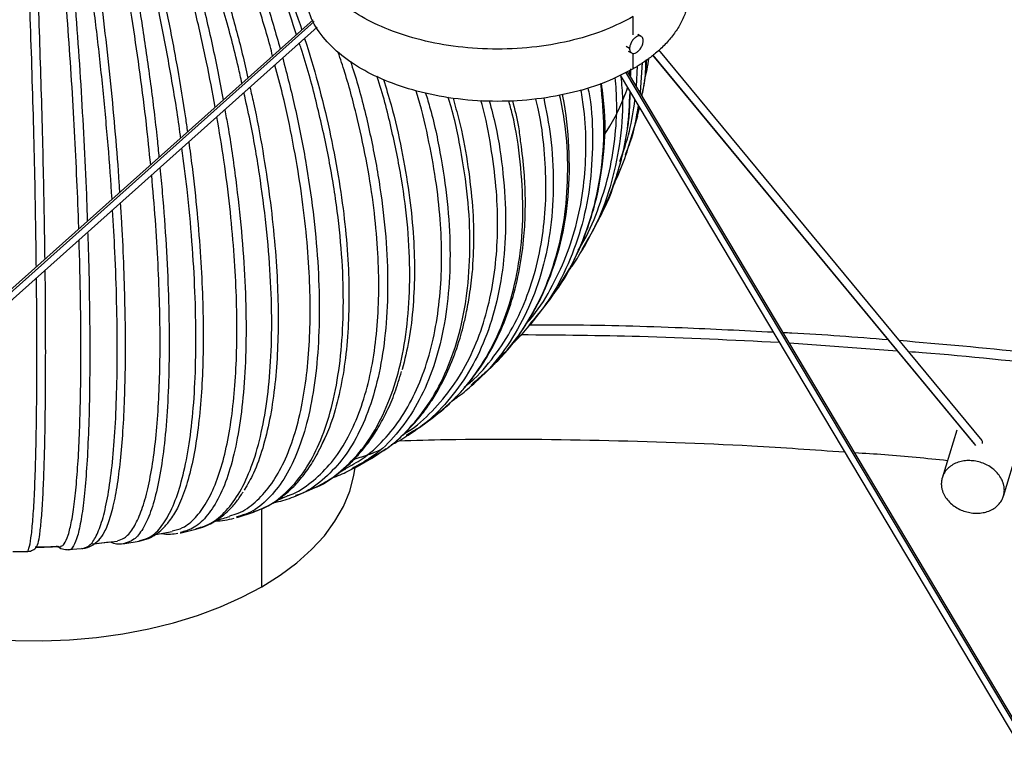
# Paper-space layout '_Isométrica' of a CAD drawing. Header units: millimetres. Extents: x -523 to 521, y -300 to 804.
# Tile 53 of 69: x -75 to 79, y 196 to 309. Entities that reach past the tile are written whole.
import ezdxf

# ---------------------------------------------------------------- set-up
doc = ezdxf.new("R2010")
doc.units = ezdxf.units.MM

psp = doc.layouts.new('_Isométrica')

# ---------------------------------------------------------------- linework, layer by layer
at = {"color": 7, "linetype": 'Continuous', "lineweight": 25}
for p, q in [((21.21, 306.61), (21.21, 309.47)), ((-28.8, 308.97), (-426.86, -46.19)), ((-426.77, -46.53), (-28.64, 308.69)), ((-425.58, -46.8), (-28.15, 307.8)), ((22.48, 306.39), (21.95, 306.69)), ((20.67, 304.48), (20.13, 304.79)), ((20.45, 304.1), (20.98, 303.79)), ((21.21, 301.31), (21.21, 303.73)), ((24.28, 303.44), (74.58, 242.64)), ((74.77, 242.45), (24.3, 303.45)), ((75.76, 243.21), (25.24, 304.28)), ((21.74, 298.57), (21.93, 301.8)), ((22.65, 302.31), (22.32, 297.61)), ((19.18, 300.33), (305.43, -180.04)), ((306.49, -179.82), (20.11, 300.78)), ((306.74, -179.69), (20.36, 300.9)), ((20.74, 300.26), (20.68, 301.05)), ((21.83, 293.91), (22.15, 295.34)), ((21.93, 293.9), (22.22, 295.24)), ((20.25, 288.28), (21.95, 293.96)), ((20.2, 288.39), (20, 287.88)), ((13.61, 273.54), (16.17, 278.37)), ((13.57, 273.72), (13.22, 273.1)), ((13.29, 273.03), (13.68, 273.66)), ((5.27, 261.46), (8.3, 265.35)), ((8.19, 265.2), (8.5, 265.7)), ((5.3, 261.7), (4.91, 261.21)), ((4.95, 261.13), (5.4, 261.61)), ((62.52, 257.21), (45.67, 258.42)), ((-14.87, 254.32), (-14.79, 254.56)), ((-3.68, 252.1), (-0.65, 254.97)), ((-0.82, 254.8), (-0.52, 255.14)), ((-3.77, 252.18), (-4.11, 251.88)), ((-4.07, 251.77), (-3.69, 252.09)), ((-12.19, 245.27), (-10.18, 246.73)), ((-13.05, 244.74), (-14.24, 244.01)), ((-13.01, 244.68), (-12.31, 245.19)), ((71.81, 244.86), (69.52, 237.37)), ((-19.65, 240.44), (-17.38, 241.97)), ((79.1, 234.52), (81.37, 241.94)), ((-22.3, 238.96), (-19.65, 240.45)), ((-24.55, 238.36), (-23.71, 238.78)), ((-22.77, 238.74), (-22.3, 238.95)), ((-22.35, 239.04), (-22.75, 238.79)), ((-39.54, 235.47), (-39.36, 235.73)), ((-31.47, 234.57), (-28.96, 235.66)), ((-36.8, 220.39), (-36.8, 232.63)), ((-40.79, 231.18), (-40.5, 231.24)), ((-40.54, 231.36), (-40.77, 231.29)), ((-40.5, 231.25), (-38.11, 232.04)), ((-38.1, 232.04), (-37.78, 232.19)), ((-49.42, 228.81), (-47.11, 229.37)), ((-53.42, 228.55), (-50.83, 229.02)), ((-49.58, 228.79), (-49.42, 228.81)), ((-72.17, 226.49), (-68.2, 226.65)), ((-67.14, 226.18), (-65.01, 226.35)), ((-63.3, 227.1), (-59.39, 227.52)), ((-58.25, 227.15), (-56, 227.5)), ((-56.01, 227.56), (-55.66, 227.68)), ((-75.75, 225.86), (-73.64, 225.88)), ((-73.64, 225.95), (-73.58, 225.88))]:
    psp.add_line(p, q, dxfattribs=at)
at = {"color": 7, "linetype": 'Continuous', "lineweight": 25, "flags": 128}
for points in [[(-36.8, 220.39), (-33.93, 222.2), (-31.33, 224.14), (-29.03, 226.19), (-27.04, 228.36), (-25.38, 230.61), (-24.05, 232.94), (-23.06, 235.32), (-22.44, 237.75), (-22.24, 239.09)], [(-117.28, 228.37), (-116.31, 227.26), (-114.17, 225.15), (-111.71, 223.15), (-108.98, 221.28), (-105.98, 219.55), (-102.73, 217.97), (-99.27, 216.55), (-95.61, 215.31), (-91.78, 214.25), (-87.81, 213.39), (-83.72, 212.72), (-79.56, 212.26), (-75.34, 212), (-71.09, 211.95), (-66.86, 212.1), (-62.66, 212.46), (-58.53, 213.03), (-54.5, 213.8), (-50.6, 214.76), (-46.85, 215.91), (-43.28, 217.24), (-39.93, 218.74), (-36.8, 220.39)], [(-72.24, 226.64), (-71.09, 226.64), (-68.56, 226.71)], [(-62.86, 227.14), (-62.66, 227.16), (-60.67, 227.41)]]:
    psp.add_lwpolyline(points, dxfattribs=at)
at = {"color": 7, "linetype": 'Continuous', "lineweight": 25}
for points, knots in [([(-67.56, 363.42), (-66.51, 362.11), (-64.5, 359.6), (-61.48, 355.56), (-58.51, 350.94), (-55.51, 345.67), (-52.53, 339.76), (-49.62, 333.29), (-46.84, 326.33), (-44.25, 318.99), (-41.91, 311.4), (-40.14, 304.99), (-39.28, 301.14), (-39, 299.87)], [0, 0, 0, 0, 0.094304, 0.180931, 0.270642, 0.363138, 0.458044, 0.554913, 0.653232, 0.752441, 0.851948, 0.951151, 1, 1, 1, 1]), ([(-35.13, 303.32), (-35.26, 303.85), (-36.05, 306.94), (-37.83, 312.57), (-40.44, 320.07), (-43.35, 327.32), (-46.46, 334.19), (-49.71, 340.56), (-53.05, 346.37), (-56.41, 351.53), (-59.74, 356.06), (-63.12, 359.99), (-65.38, 362.43), (-66.56, 363.7)], [0, 0, 0, 0, 0.021107, 0.123203, 0.225613, 0.327715, 0.428902, 0.528596, 0.62627, 0.721464, 0.813791, 0.902946, 1, 1, 1, 1]), ([(-65.35, 364.1), (-64.02, 362.88), (-61.47, 360.53), (-57.65, 356.75), (-53.89, 352.37), (-50.09, 347.35), (-46.31, 341.69), (-42.63, 335.45), (-39.12, 328.72), (-35.85, 321.59), (-32.94, 314.45), (-31.33, 309.66), (-30.56, 307.4)], [0, 0, 0, 0, 0.100194, 0.192233, 0.287548, 0.385821, 0.486655, 0.589574, 0.694035, 0.799441, 0.905164, 1, 1, 1, 1]), ([(-74.84, 362.38), (-74.71, 360.95), (-74.46, 358.18), (-74.08, 353.78), (-73.71, 348.78), (-73.33, 343.14), (-72.95, 336.87), (-72.59, 330.03), (-72.24, 322.73), (-71.91, 315.07), (-71.62, 307.19), (-71.36, 299.24), (-71.14, 291.35), (-70.96, 283.67), (-70.83, 277.04), (-70.78, 273.11), (-70.76, 271.53)], [0, 0, 0, 0, 0.0722806, 0.1386777, 0.2074382, 0.2783333, 0.3510756, 0.4253217, 0.50068, 0.5767206, 0.6529896, 0.7290249, 0.8043728, 0.878604, 0.951327, 1, 1, 1, 1]), ([(-65.43, 276.28), (-65.43, 276.37), (-65.5, 278.82), (-65.71, 283.93), (-66.08, 291.58), (-66.54, 299.46), (-67.07, 307.4), (-67.68, 315.26), (-68.35, 322.91), (-69.07, 330.19), (-69.83, 337.01), (-70.6, 343.27), (-71.38, 348.89), (-72.15, 353.87), (-72.93, 358.25), (-73.46, 361), (-73.73, 362.44)], [0, 0, 0, 0, 0.002717, 0.078953, 0.15677, 0.235758, 0.315467, 0.39542, 0.475134, 0.554132, 0.631965, 0.708221, 0.782541, 0.854623, 0.924228, 1, 1, 1, 1]), ([(-72.35, 362.55), (-71.9, 361.13), (-71.04, 358.41), (-69.76, 354.06), (-68.5, 349.13), (-67.22, 343.55), (-65.95, 337.34), (-64.71, 330.56), (-63.53, 323.31), (-62.43, 315.7), (-61.43, 307.87), (-60.55, 299.96), (-59.81, 292.12), (-59.31, 286.09), (-59.11, 282.79), (-59.06, 281.97)], [0, 0, 0, 0, 0.080047, 0.153578, 0.229726, 0.308238, 0.388796, 0.47102, 0.554475, 0.638685, 0.723149, 0.807354, 0.890797, 0.973004, 1, 1, 1, 1]), ([(-54.19, 286.31), (-54.41, 288.43), (-54.88, 293.12), (-55.82, 300.53), (-56.97, 308.41), (-58.28, 316.2), (-59.72, 323.77), (-61.26, 330.97), (-62.88, 337.71), (-64.54, 343.87), (-66.21, 349.41), (-67.87, 354.29), (-69.55, 358.59), (-70.67, 361.28), (-71.26, 362.68)], [0, 0, 0, 0, 0.071551, 0.158522, 0.246286, 0.334319, 0.422089, 0.509072, 0.594771, 0.678733, 0.760564, 0.839931, 0.91657, 1, 1, 1, 1]), ([(-69.91, 362.9), (-69.15, 361.52), (-67.71, 358.89), (-65.54, 354.66), (-63.4, 349.85), (-61.25, 344.4), (-59.11, 338.31), (-57.02, 331.65), (-55.02, 324.51), (-53.16, 317.02), (-51.47, 309.28), (-50, 301.46), (-48.99, 295.48), (-48.55, 292.17), (-48.45, 291.43)], [0, 0, 0, 0, 0.087499, 0.167876, 0.251115, 0.336937, 0.424995, 0.514874, 0.606099, 0.69815, 0.790477, 0.882522, 0.973734, 1, 1, 1, 1]), ([(-44.1, 295.32), (-44.53, 297.66), (-45.45, 302.6), (-47.17, 310.14), (-49.15, 317.81), (-51.34, 325.25), (-53.69, 332.31), (-56.14, 338.89), (-58.66, 344.91), (-61.2, 350.29), (-63.71, 355.03), (-66.26, 359.17), (-67.97, 361.76), (-68.85, 363.11)], [0, 0, 0, 0, 0.085777, 0.181128, 0.276772, 0.372129, 0.466631, 0.559739, 0.65096, 0.739865, 0.826093, 0.909358, 1, 1, 1, 1]), ([(-56.96, 354.61), (-55.64, 352.74), (-52.99, 349.01), (-49.15, 342.51), (-45.49, 335.49), (-42.06, 327.97), (-38.92, 320.07), (-36.16, 312.17), (-34.65, 306.89), (-33.93, 304.39)], [0, 0, 0, 0, 0.144651, 0.289165, 0.434829, 0.579327, 0.724002, 0.869616, 1, 1, 1, 1]), ([(-31.39, 306.65), (-32.06, 308.69), (-33.62, 313.46), (-36.58, 320.8), (-40.12, 328.56), (-44, 335.94), (-48.13, 342.81), (-52.46, 349.15), (-55.46, 352.79), (-56.96, 354.61)], [0, 0, 0, 0, 0.110206, 0.257903, 0.406339, 0.555021, 0.702697, 0.851408, 1, 1, 1, 1]), ([(-49.49, 290.5), (-49.51, 290.63), (-49.87, 293.55), (-50.84, 299.42), (-52.39, 307.93), (-54.21, 316.35), (-56.22, 324.52), (-58.42, 332.34), (-60.77, 339.69), (-63.22, 346.52), (-64.93, 350.5), (-65.78, 352.5)], [0, 0, 0, 0, 0.005641, 0.129787, 0.254533, 0.378274, 0.502633, 0.627198, 0.75092, 0.87551, 1, 1, 1, 1]), ([(-65.78, 352.5), (-65.12, 350.48), (-63.8, 346.46), (-61.89, 339.54), (-60.07, 332.12), (-58.37, 324.22), (-56.8, 315.98), (-55.4, 307.5), (-54.18, 298.92), (-53.35, 292.2), (-52.99, 288.43), (-52.9, 287.46)], [0, 0, 0, 0, 0.119656, 0.239198, 0.359692, 0.479221, 0.598897, 0.71935, 0.838793, 0.958646, 1, 1, 1, 1]), ([(-39.93, 299.04), (-40.11, 299.89), (-40.89, 303.55), (-42.64, 310), (-45.14, 318.25), (-47.96, 326.25), (-51.01, 333.88), (-54.28, 341.02), (-57.7, 347.64), (-60.07, 351.48), (-61.25, 353.39)], [0, 0, 0, 0, 0.04152, 0.178919, 0.315211, 0.452184, 0.589384, 0.725656, 0.862883, 1, 1, 1, 1]), ([(-61.25, 353.39), (-60.25, 351.44), (-58.26, 347.53), (-55.36, 340.8), (-52.6, 333.54), (-50.01, 325.8), (-47.63, 317.7), (-45.51, 309.36), (-43.91, 302.2), (-43.14, 297.9), (-42.87, 296.41)], [0, 0, 0, 0, 0.132632, 0.265137, 0.398698, 0.531189, 0.663843, 0.797358, 0.929754, 1, 1, 1, 1]), ([(-72.06, 270.37), (-72.07, 270.91), (-72.1, 274.06), (-72.2, 280.21), (-72.38, 288.69), (-72.62, 297.34), (-72.89, 306), (-73.21, 314.57), (-73.56, 322.92), (-73.94, 330.92), (-74.35, 338.47), (-74.78, 345.51), (-75.08, 349.64), (-75.23, 351.71)], [0, 0, 0, 0, 0.020195, 0.118649, 0.216231, 0.314085, 0.412412, 0.509946, 0.607968, 0.706152, 0.803671, 0.901875, 1, 1, 1, 1]), ([(-60.23, 280.92), (-60.23, 280.93), (-60.38, 283.67), (-60.83, 289.39), (-61.6, 297.97), (-62.54, 306.6), (-63.61, 315.12), (-64.81, 323.4), (-66.11, 331.35), (-67.49, 338.83), (-68.95, 345.81), (-69.95, 349.89), (-70.46, 351.93)], [0, 0, 0, 0, 0.0004132, 0.1110866, 0.2220671, 0.3335849, 0.4442036, 0.5553753, 0.6667313, 0.7773334, 0.8887117, 1, 1, 1, 1]), ([(-70.46, 351.93), (-70.15, 349.88), (-69.54, 345.79), (-68.65, 338.77), (-67.8, 331.25), (-67, 323.26), (-66.27, 314.94), (-65.62, 306.39), (-65.05, 297.73), (-64.57, 289.11), (-64.25, 282.3), (-64.13, 278.52), (-64.1, 277.47)], [0, 0, 0, 0, 0.106361, 0.212621, 0.319728, 0.425976, 0.532355, 0.639424, 0.745596, 0.852133, 0.959096, 1, 1, 1, 1]), ([(21.21, 309.47), (19.85, 308.76), (17.04, 307.31), (11.91, 305.71), (6.15, 304.64), (0, 304.28), (-6.15, 304.64), (-11.92, 305.7), (-17.01, 307.33), (-21.33, 309.4), (-24.93, 311.9), (-27.75, 314.84), (-29.57, 318.17), (-30.22, 321.72), (-29.54, 325.25), (-28.17, 328.05), (-26.7, 329.49), (-26.25, 329.93)], [0, 0, 0, 0, 0.064157, 0.132158, 0.202985, 0.275316, 0.347646, 0.418474, 0.486474, 0.550632, 0.614789, 0.682789, 0.753617, 0.825947, 0.898278, 0.969105, 1, 1, 1, 1]), ([(21.21, 301.31), (19.85, 300.6), (17.04, 299.14), (11.91, 297.54), (6.15, 296.48), (0, 296.11), (-6.15, 296.48), (-11.92, 297.54), (-17.01, 299.16), (-21.33, 301.24), (-24.93, 303.73), (-27.73, 306.67), (-29.57, 309.85), (-29.8, 312.05), (-29.92, 313.08)], [0, 0, 0, 0, 0.078589, 0.161886, 0.248646, 0.337246, 0.425847, 0.512607, 0.595904, 0.674493, 0.753082, 0.836379, 0.923139, 1, 1, 1, 1]), ([(30, 313.55), (30, 313.44), (30, 313.23), (29.98, 312.9), (29.95, 312.58), (29.92, 312.25), (29.87, 311.93), (29.81, 311.61), (29.74, 311.28), (29.67, 310.96), (29.58, 310.64), (29.48, 310.32), (29.2, 309.54), (28.64, 308.3), (27.59, 306.68), (26.29, 305.15), (25.08, 304.02), (24.09, 303.22), (23.42, 302.72), (22.71, 302.23), (21.98, 301.76), (21.47, 301.46), (21.21, 301.31)], [0, 0, 0, 0, 0.023954, 0.047871, 0.071758, 0.095625, 0.119479, 0.143329, 0.167184, 0.191051, 0.21494, 0.238858, 0.262815, 0.391426, 0.520044, 0.643509, 0.766981, 0.813646, 0.860218, 0.906759, 0.953332, 1, 1, 1, 1]), ([(22.79, 305.7), (22.79, 305.73), (22.79, 305.79), (22.78, 305.88), (22.77, 305.96), (22.75, 306.04), (22.7, 306.15), (22.62, 306.28), (22.49, 306.4), (22.32, 306.46), (22.07, 306.46), (21.73, 306.34), (21.39, 306.07), (21.14, 305.78), (20.98, 305.53), (20.84, 305.25), (20.75, 305.01), (20.7, 304.8), (20.68, 304.63), (20.67, 304.53), (20.67, 304.48)], [0, 0, 0, 0, 0.024185, 0.048165, 0.072077, 0.096061, 0.120254, 0.185293, 0.250359, 0.315397, 0.380463, 0.500025, 0.619587, 0.684626, 0.749691, 0.814729, 0.879796, 0.919963, 0.959817, 1, 1, 1, 1]), ([(-38.14, 232.15), (-37.64, 232.29), (-35.93, 232.77), (-33.41, 234.61), (-30.61, 237.59), (-28.28, 241.52), (-26.42, 246.27), (-25.08, 251.8), (-24.26, 258.02), (-23.98, 264.88), (-24.25, 272.25), (-25.07, 280.03), (-26.41, 288.07), (-28.29, 296.26), (-29.83, 302.05), (-30.85, 305.05), (-30.94, 305.32)], [0, 0, 0, 0, 0.033439, 0.11356, 0.193009, 0.272731, 0.352772, 0.43219, 0.512063, 0.592474, 0.672849, 0.752889, 0.833062, 0.912526, 0.99221, 1, 1, 1, 1]), ([(-30.12, 306.05), (-29.41, 303.74), (-27.94, 298.96), (-26.21, 291.76), (-24.82, 284.63), (-23.87, 277.85), (-23.31, 271.52), (-23.14, 265.6), (-23.32, 260.01), (-23.86, 254.7), (-24.83, 249.72), (-26.04, 245.54), (-27.1, 243.34), (-27.55, 242.41)], [0, 0, 0, 0, 0.092028, 0.190488, 0.286947, 0.380951, 0.47212, 0.560151, 0.648182, 0.739351, 0.833356, 0.929815, 1, 1, 1, 1]), ([(20.67, 304.48), (20.67, 304.45), (20.67, 304.39), (20.68, 304.3), (20.7, 304.22), (20.72, 304.14), (20.76, 304.03), (20.84, 303.9), (20.98, 303.78), (21.14, 303.72), (21.39, 303.71), (21.73, 303.83), (22.07, 304.11), (22.32, 304.4), (22.49, 304.65), (22.62, 304.93), (22.71, 305.17), (22.76, 305.38), (22.79, 305.54), (22.79, 305.65), (22.79, 305.7)], [0, 0, 0, 0, 0.024184, 0.048163, 0.072075, 0.09606, 0.120254, 0.185293, 0.250359, 0.315397, 0.380463, 0.500025, 0.619587, 0.684626, 0.749691, 0.814729, 0.879796, 0.919965, 0.959818, 1, 1, 1, 1]), ([(-32.88, 234.58), (-32.71, 234.63), (-31.33, 235.05), (-29.08, 236.61), (-26.2, 239.28), (-23.78, 242.74), (-21.81, 246.82), (-20.3, 251.43), (-19.26, 256.45), (-18.66, 261.78), (-18.47, 267.37), (-18.66, 273.29), (-19.26, 279.61), (-20.3, 286.35), (-21.82, 293.44), (-23.35, 299.34), (-24.52, 302.84), (-24.87, 303.89)], [0, 0, 0, 0, 0.011354, 0.08945, 0.167307, 0.24446, 0.320469, 0.394934, 0.467504, 0.537885, 0.605844, 0.673803, 0.744184, 0.816754, 0.891219, 0.967229, 1, 1, 1, 1]), ([(-41.83, 231.47), (-41.38, 231.59), (-39.95, 231.97), (-37.82, 233.51), (-35.49, 236.01), (-33.52, 239.31), (-31.91, 243.25), (-30.69, 247.77), (-29.85, 252.72), (-29.36, 258.01), (-29.2, 263.59), (-29.36, 269.52), (-29.85, 275.88), (-30.69, 282.69), (-31.92, 289.87), (-33.27, 296.34), (-34.35, 300.37), (-34.76, 301.91)], [0, 0, 0, 0, 0.0346155, 0.1098137, 0.1847815, 0.2590716, 0.3322607, 0.4039627, 0.47384, 0.5416098, 0.6070471, 0.6724845, 0.7402542, 0.8101315, 0.8818336, 0.9550226, 1, 1, 1, 1]), ([(-33.55, 302.99), (-32.88, 300.41), (-31.5, 295.03), (-29.92, 286.96), (-28.73, 278.88), (-28, 271.1), (-27.76, 263.71), (-28, 256.85), (-28.72, 250.63), (-29.91, 245.15), (-31.55, 240.46), (-33.61, 236.61), (-36.08, 233.72), (-38.41, 231.94), (-40, 231.51), (-40.54, 231.36)], [0, 0, 0, 0, 0.074509, 0.155079, 0.235021, 0.315421, 0.396363, 0.477269, 0.557837, 0.63854, 0.718529, 0.798739, 0.879338, 0.959287, 1, 1, 1, 1]), ([(-22.97, 302.52), (-22.57, 301.29), (-21.31, 297.32), (-19.73, 290.67), (-18.24, 282.68), (-17.36, 274.96), (-17.05, 267.6), (-17.35, 260.72), (-18.24, 254.44), (-19.7, 248.86), (-21.72, 244.04), (-24.25, 240.02), (-27.3, 236.96), (-29.76, 235.16), (-31.29, 234.69), (-31.53, 234.62)], [0, 0, 0, 0, 0.038836, 0.124924, 0.210342, 0.296249, 0.382735, 0.469183, 0.555269, 0.641499, 0.726966, 0.812671, 0.89879, 0.984215, 1, 1, 1, 1]), ([(22.57, 297.19), (22.71, 297.78), (23.16, 299.58), (23.21, 301.45), (23.24, 302.71)], [0, 0, 0, 0, 0.326776, 1, 1, 1, 1]), ([(22.62, 297.1), (22.67, 297.36), (22.97, 298.72), (23.2, 300.62), (23.32, 302.25), (23.35, 302.79)], [0, 0, 0, 0, 0.134407, 0.710334, 1, 1, 1, 1]), ([(23, 299.48), (23.15, 300.04), (23.45, 301.21), (23.62, 302.42), (23.71, 303.04)], [0, 0, 0, 0, 0.486961, 1, 1, 1, 1]), ([(-28.97, 235.68), (-28.88, 235.71), (-27.37, 236.2), (-24.85, 238.03), (-21.49, 241.2), (-18.71, 245.33), (-16.5, 250.23), (-14.89, 255.86), (-13.91, 262.15), (-13.58, 269.03), (-13.91, 276.38), (-14.87, 284.09), (-16.53, 292.02), (-17.88, 297.42), (-18.81, 300.13), (-18.82, 300.15)], [0, 0, 0, 0, 0.0053476, 0.0959186, 0.1857304, 0.2758507, 0.366332, 0.456109, 0.5463998, 0.6372991, 0.7281582, 0.8186373, 0.9092681, 0.9990967, 1, 1, 1, 1]), ([(20.83, 300.1), (20.87, 300.45), (20.91, 300.85), (20.86, 301.25), (20.85, 301.3)], [0, 0, 0, 0, 0.876363, 1, 1, 1, 1]), ([(-17.8, 299.67), (-17.4, 298.34), (-16.26, 294.64), (-14.92, 288.7), (-13.76, 282), (-13.1, 275.71), (-12.89, 269.8), (-13.11, 264.21), (-13.72, 258.98), (-14.49, 255.86), (-14.87, 254.35)], [0, 0, 0, 0, 0.078584, 0.218631, 0.355114, 0.487481, 0.615292, 0.743103, 0.87547, 1, 1, 1, 1]), ([(8.11, 265.26), (8.45, 265.68), (10.19, 267.78), (12.47, 272.17), (14.89, 278.35), (16.3, 285), (16.85, 291.92), (16.4, 296.68), (16.18, 299.02)], [0, 0, 0, 0, 0.046837, 0.238818, 0.429305, 0.620883, 0.813751, 1, 1, 1, 1]), ([(8.5, 265.7), (9.47, 267.15), (11.43, 270.09), (13.51, 274.6), (15.43, 280.2), (16.66, 286.9), (17.02, 293.52), (16.46, 297.64), (16.27, 299.05)], [0, 0, 0, 0, 0.1480286, 0.300248, 0.4464237, 0.6661102, 0.8859463, 1, 1, 1, 1]), ([(12.64, 272.97), (12.82, 273.24), (14.07, 275.15), (15.7, 279.06), (17.47, 284.58), (18.43, 290.22), (18.78, 295.34), (18.54, 298.62), (18.44, 299.97)], [0, 0, 0, 0, 0.035512, 0.250953, 0.46091, 0.664535, 0.861152, 1, 1, 1, 1]), ([(19.32, 300.1), (19.42, 298.93), (19.74, 295.35), (19.21, 289.54), (17.75, 282.84), (15.85, 277.53), (14.14, 274.66), (13.57, 273.72)], [0, 0, 0, 0, 0.122399, 0.37456, 0.625666, 0.877193, 1, 1, 1, 1]), ([(-47.14, 229.47), (-46.48, 229.64), (-44.88, 230.05), (-42.64, 231.84), (-40.44, 234.66), (-38.6, 238.44), (-37.13, 243.07), (-36.07, 248.51), (-35.42, 254.68), (-35.2, 261.51), (-35.42, 268.91), (-36.06, 276.73), (-37.14, 284.86), (-38.32, 291.86), (-39.28, 296.12), (-39.61, 297.58)], [0, 0, 0, 0, 0.056077, 0.138215, 0.219665, 0.301394, 0.383451, 0.464869, 0.546753, 0.629189, 0.711589, 0.793644, 0.875836, 0.957301, 1, 1, 1, 1]), ([(-38.67, 298.42), (-38.48, 297.62), (-37.7, 294.29), (-36.65, 288.53), (-35.55, 281.31), (-34.79, 274.47), (-34.36, 268.1), (-34.22, 262.17), (-34.36, 256.59), (-34.79, 251.32), (-35.55, 246.38), (-36.64, 241.93), (-37.96, 238.22), (-39.05, 236.37), (-39.54, 235.54)], [0, 0, 0, 0, 0.029981, 0.123882, 0.215876, 0.305528, 0.392477, 0.476433, 0.560389, 0.647337, 0.73699, 0.828983, 0.922885, 1, 1, 1, 1]), ([(-23.75, 238.85), (-22.85, 239.33), (-20.67, 240.5), (-17.71, 243.22), (-14.86, 246.84), (-12.55, 251.08), (-10.79, 255.81), (-9.57, 260.92), (-8.87, 266.3), (-8.64, 271.9), (-8.87, 277.8), (-9.57, 284.07), (-10.83, 290.74), (-11.89, 295.4), (-12.68, 297.83), (-12.7, 297.91)], [0, 0, 0, 0, 0.0631296, 0.1538102, 0.243671, 0.3321999, 0.4189303, 0.5034534, 0.5854272, 0.6645798, 0.7437324, 0.8257062, 0.9102293, 0.9969596, 1, 1, 1, 1]), ([(-11.22, 297.53), (-10.97, 296.71), (-9.92, 293.25), (-8.71, 287.22), (-7.63, 279.57), (-7.28, 272.23), (-7.63, 265.33), (-8.67, 258.97), (-10.38, 253.28), (-12.74, 248.29), (-15.72, 244.11), (-18.92, 240.95), (-21.33, 239.61), (-22.35, 239.04)], [0, 0, 0, 0, 0.03051, 0.129434, 0.228923, 0.329083, 0.429199, 0.528896, 0.62876, 0.72774, 0.826995, 0.92673, 1, 1, 1, 1]), ([(-0.88, 254.86), (-0.56, 255.14), (1.31, 256.77), (4.02, 260.47), (7.13, 265.9), (9.33, 271.97), (10.7, 278.51), (11.13, 285.48), (10.84, 291.77), (10.04, 295.76), (9.74, 297.26)], [0, 0, 0, 0, 0.030149, 0.176552, 0.32354, 0.469385, 0.616064, 0.763732, 0.911335, 1, 1, 1, 1]), ([(-0.52, 255.14), (0.4, 256.13), (2.21, 258.07), (4.33, 261.05), (6.16, 264.12), (8.17, 268.34), (10.04, 273.99), (11.25, 281.3), (11.34, 289.03), (10.78, 294.46), (10.21, 297.25), (10.19, 297.34)], [0, 0, 0, 0, 0.0911727, 0.1790789, 0.2628218, 0.3441616, 0.5062875, 0.6691268, 0.8319536, 0.9942816, 1, 1, 1, 1]), ([(4.57, 261.53), (4.9, 261.9), (6.49, 263.69), (8.68, 267.4), (11.07, 272.55), (12.69, 277.98), (13.64, 283.53), (13.92, 289.2), (13.74, 294.03), (13.24, 297.01), (13.07, 298.03)], [0, 0, 0, 0, 0.040852, 0.197819, 0.351597, 0.501461, 0.646805, 0.787147, 0.927488, 1, 1, 1, 1]), ([(14.15, 298.37), (14.24, 297.94), (14.81, 295.04), (14.97, 289.8), (14.57, 282.8), (13.17, 276.18), (10.86, 270.07), (8.24, 265.19), (6.09, 262.63), (5.3, 261.7)], [0, 0, 0, 0, 0.030267, 0.204837, 0.379329, 0.553091, 0.727145, 0.899658, 1, 1, 1, 1]), ([(16.08, 278.28), (16.18, 278.45), (17.41, 280.59), (18.91, 285.13), (20.48, 291.45), (20.66, 295.75), (20.74, 297.71)], [0, 0, 0, 0, 0.029549, 0.370624, 0.713652, 1, 1, 1, 1]), ([(16.12, 278.26), (16.63, 279.37), (17.57, 281.42), (18.58, 284.31), (19.32, 286.82), (19.89, 289.2), (20.31, 291.57), (20.72, 294.37), (20.74, 296.44), (20.75, 297.7)], [0, 0, 0, 0, 0.178528, 0.32747, 0.453727, 0.576045, 0.69582, 0.814578, 1, 1, 1, 1]), ([(16.63, 290.85), (16.65, 290.88), (17.94, 292.78), (19.22, 295.3), (20.17, 297.84), (20.36, 298.36)], [0, 0, 0, 0, 0.014516, 0.801861, 1, 1, 1, 1]), ([(-19.71, 240.55), (-18.84, 241.04), (-16.48, 242.37), (-13.25, 245.5), (-10.04, 249.79), (-7.51, 254.87), (-5.66, 260.62), (-4.54, 266.99), (-4.17, 273.89), (-4.52, 281.22), (-5.7, 288.86), (-6.79, 294.12), (-7.65, 296.82), (-7.67, 296.88)], [0, 0, 0, 0, 0.06131, 0.164698, 0.268441, 0.3726, 0.475947, 0.579887, 0.684526, 0.78912, 0.893276, 0.997606, 1, 1, 1, 1]), ([(-14.52, 244.31), (-14.34, 244.41), (-12.72, 245.33), (-10.15, 247.75), (-6.9, 251.56), (-4.3, 255.98), (-2.31, 260.85), (-0.93, 266.05), (-0.13, 271.48), (0.12, 277.11), (-0.13, 282.98), (-0.97, 289.21), (-1.8, 293.73), (-2.52, 296.17), (-2.58, 296.39)], [0, 0, 0, 0, 0.013224, 0.117822, 0.221475, 0.323591, 0.423633, 0.521129, 0.615684, 0.706985, 0.798286, 0.892841, 0.990336, 1, 1, 1, 1]), ([(-1.26, 296.31), (-0.92, 295.02), (0.1, 291.15), (0.99, 284.84), (1.42, 277.52), (1.02, 270.6), (-0.15, 264.17), (-2.09, 258.34), (-4.75, 253.16), (-8.15, 248.79), (-10.95, 245.98), (-12.77, 244.9), (-13.05, 244.74)], [0, 0, 0, 0, 0.057434, 0.172519, 0.288379, 0.404189, 0.519514, 0.635033, 0.749529, 0.864342, 0.979712, 1, 1, 1, 1]), ([(-10.23, 246.7), (-8.8, 247.88), (-5.92, 250.28), (-2.42, 254.87), (0.41, 260.12), (2.45, 266.02), (3.7, 272.47), (4.14, 279.4), (3.67, 286.71), (2.87, 292.4), (1.97, 295.65), (1.78, 296.34)], [0, 0, 0, 0, 0.11825, 0.239138, 0.36051, 0.480938, 0.602055, 0.723988, 0.845867, 0.967237, 1, 1, 1, 1]), ([(-6.93, 296.74), (-6.62, 295.63), (-5.66, 292.28), (-4.65, 286.85), (-3.88, 280.6), (-3.62, 274.79), (-3.84, 271.22), (-3.94, 269.48)], [0, 0, 0, 0, 0.115392, 0.34825, 0.574086, 0.792149, 1, 1, 1, 1]), ([(-5.19, 251.55), (-4.67, 251.97), (-2.76, 253.52), (-0.06, 256.85), (2.83, 261.43), (5.01, 266.46), (6.53, 271.77), (7.4, 277.26), (7.69, 282.9), (7.38, 288.76), (6.83, 293.35), (6.18, 296.02), (6.04, 296.59)], [0, 0, 0, 0, 0.046071, 0.169513, 0.291125, 0.410267, 0.526377, 0.638985, 0.747717, 0.856449, 0.969057, 1, 1, 1, 1]), ([(7.25, 296.8), (7.64, 294.77), (8.53, 290.23), (8.87, 283.42), (8.46, 276.45), (7.16, 269.94), (5.04, 263.95), (2.08, 258.62), (-0.87, 254.66), (-3.07, 252.78), (-3.77, 252.18)], [0, 0, 0, 0, 0.11129, 0.249367, 0.387383, 0.524822, 0.662491, 0.798942, 0.935771, 1, 1, 1, 1]), ([(2.36, 296.37), (2.71, 295), (3.27, 292.76), (3.53, 290.59), (3.63, 289.75)], [0, 0, 0, 0, 0.61513, 1, 1, 1, 1]), ([(19.16, 286.85), (19.71, 288.41), (20.79, 291.51), (21.27, 294.79), (21.51, 296.42)], [0, 0, 0, 0, 0.503119, 1, 1, 1, 1]), ([(22.02, 295.57), (21.7, 293.61), (21.3, 291.15), (20.38, 288.86), (20.2, 288.39)], [0, 0, 0, 0, 0.796812, 1, 1, 1, 1]), ([(-42.6, 294.91), (-42.44, 294.08), (-41.76, 290.41), (-40.86, 284.02), (-39.95, 275.86), (-39.41, 268.03), (-39.22, 260.63), (-39.4, 253.79), (-39.95, 247.61), (-40.84, 242.2), (-42.08, 237.62), (-43.63, 233.91), (-45.5, 231.16), (-47.47, 229.4), (-48.91, 229.03), (-49.55, 228.87)], [0, 0, 0, 0, 0.024298, 0.107151, 0.189358, 0.272037, 0.355272, 0.438471, 0.521321, 0.604311, 0.686566, 0.769049, 0.851932, 0.934146, 1, 1, 1, 1]), ([(-50.84, 229.09), (-50.28, 229.23), (-48.98, 229.55), (-47.17, 231.07), (-45.41, 233.44), (-43.92, 236.61), (-42.71, 240.45), (-41.79, 244.89), (-41.15, 249.79), (-40.79, 255.05), (-40.67, 260.62), (-40.79, 266.55), (-41.15, 272.94), (-41.8, 279.81), (-42.67, 286.81), (-43.46, 291.55), (-43.83, 293.81)], [0, 0, 0, 0, 0.058464, 0.136036, 0.21337, 0.290005, 0.365505, 0.43947, 0.511553, 0.581462, 0.648965, 0.716468, 0.786377, 0.85846, 0.932425, 1, 1, 1, 1]), ([(-48.24, 289.88), (-48.06, 288.6), (-47.54, 284.84), (-46.92, 278.8), (-46.37, 271.91), (-46.05, 265.5), (-45.95, 259.57), (-46.05, 254), (-46.37, 248.75), (-46.91, 243.87), (-47.69, 239.46), (-48.72, 235.66), (-49.91, 232.65), (-50.84, 231.31), (-51.28, 230.7)], [0, 0, 0, 0, 0.0461767, 0.1361108, 0.2237561, 0.308758, 0.3908344, 0.4729108, 0.5579126, 0.645558, 0.735492, 0.8272911, 0.9204713, 1, 1, 1, 1]), ([(-10.22, 246.69), (-9.39, 247.35), (-7.9, 248.54), (-6.1, 250.35), (-4.76, 251.87), (-3.71, 253.19), (-2.77, 254.49), (-1.34, 256.68), (0.41, 259.94), (2.17, 264.49), (3.43, 269.37), (4.04, 273.49), (4.29, 276.66), (4.38, 278.94), (4.39, 281.76), (4.23, 285.43), (3.88, 288.23), (3.69, 289.78)], [0, 0, 0, 0, 0.071559, 0.129556, 0.174163, 0.211848, 0.248949, 0.2855, 0.39311, 0.499918, 0.606687, 0.713408, 0.754913, 0.79594, 0.848065, 0.91621, 1, 1, 1, 1]), ([(-55.66, 227.68), (-55.18, 227.81), (-54.02, 228.12), (-52.41, 229.78), (-50.83, 232.47), (-49.5, 236.13), (-48.45, 240.66), (-47.69, 246.04), (-47.22, 252.16), (-47.07, 258.99), (-47.22, 266.39), (-47.69, 274.27), (-48.37, 281.81), (-49.02, 286.79), (-49.3, 288.94)], [0, 0, 0, 0, 0.060541, 0.148005, 0.234737, 0.321766, 0.409144, 0.495842, 0.583036, 0.670818, 0.758561, 0.845937, 0.933459, 1, 1, 1, 1]), ([(18.15, 283.19), (18.32, 283.53), (19.16, 285.19), (19.78, 286.95), (20.28, 288.35)], [0, 0, 0, 0, 0.204696, 1, 1, 1, 1]), ([(-52.75, 285.86), (-52.62, 284.53), (-52.21, 280.4), (-51.75, 273.68), (-51.38, 265.82), (-51.26, 258.41), (-51.38, 251.57), (-51.74, 245.43), (-52.33, 240.08), (-53.14, 235.57), (-54.17, 231.95), (-55.39, 229.31), (-56.75, 227.61), (-57.77, 227.32), (-58.25, 227.18)], [0, 0, 0, 0, 0.041089, 0.128418, 0.216247, 0.304668, 0.39305, 0.481062, 0.569222, 0.656602, 0.744224, 0.83227, 0.919606, 1, 1, 1, 1]), ([(-59.4, 227.58), (-59.03, 227.68), (-58.17, 227.93), (-56.97, 229.34), (-55.81, 231.6), (-54.83, 234.68), (-54.04, 238.45), (-53.43, 242.83), (-53.01, 247.7), (-52.77, 252.93), (-52.69, 258.5), (-52.77, 264.44), (-53.01, 270.85), (-53.42, 277.64), (-53.83, 282.37), (-54.03, 284.71)], [0, 0, 0, 0, 0.063262, 0.146736, 0.229953, 0.312418, 0.393661, 0.473254, 0.550821, 0.626048, 0.698686, 0.771325, 0.846552, 0.924119, 1, 1, 1, 1]), ([(18.35, 283.59), (18.31, 283.49), (18.25, 283.31), (18.16, 283.16), (18.11, 283.08)], [0, 0, 0, 0, 0.549126, 1, 1, 1, 1]), ([(-58.95, 280.32), (-58.88, 279.24), (-58.65, 275.77), (-58.41, 270.21), (-58.22, 263.78), (-58.16, 257.84), (-58.22, 252.28), (-58.41, 247.05), (-58.73, 242.19), (-59.19, 237.83), (-59.8, 234.08), (-60.55, 231.05), (-61.4, 228.8), (-62.05, 228.02), (-62.36, 227.64)], [0, 0, 0, 0, 0.039418, 0.126729, 0.211406, 0.293169, 0.374932, 0.459609, 0.546919, 0.63651, 0.727958, 0.820783, 0.914454, 1, 1, 1, 1]), ([(-64.81, 226.36), (-64.41, 226.49), (-63.61, 226.75), (-62.55, 228.43), (-61.61, 231.04), (-60.83, 234.62), (-60.2, 239.1), (-59.75, 244.43), (-59.48, 250.53), (-59.38, 257.34), (-59.48, 264.76), (-59.72, 272.09), (-60.01, 277.06), (-60.14, 279.26)], [0, 0, 0, 0, 0.0910985, 0.1840807, 0.2762835, 0.368803, 0.461693, 0.5538601, 0.6465546, 0.7398738, 0.8331518, 0.9260396, 1, 1, 1, 1]), ([(-64.04, 275.78), (-64, 274.66), (-63.87, 270.78), (-63.75, 264.5), (-63.69, 257.06), (-63.74, 250.24), (-63.91, 244.12), (-64.19, 238.8), (-64.57, 234.33), (-65.04, 230.78), (-65.61, 228.16), (-66.27, 226.65), (-66.75, 226.02), (-67.01, 226.17), (-67.02, 226.17)], [0, 0, 0, 0, 0.038911, 0.134847, 0.231429, 0.327969, 0.424105, 0.520402, 0.615846, 0.711556, 0.807729, 0.903126, 0.999, 1, 1, 1, 1]), ([(-68.21, 226.7), (-68.03, 226.78), (-67.63, 226.98), (-67.07, 228.33), (-66.53, 230.53), (-66.08, 233.56), (-65.71, 237.29), (-65.42, 241.64), (-65.23, 246.48), (-65.12, 251.7), (-65.08, 257.26), (-65.12, 263.21), (-65.21, 268.99), (-65.33, 272.92), (-65.38, 274.59)], [0, 0, 0, 0, 0.070195, 0.162704, 0.254929, 0.346321, 0.436358, 0.524566, 0.610529, 0.6939, 0.774401, 0.854902, 0.938272, 1, 1, 1, 1]), ([(10.62, 269.05), (10.98, 269.52), (11.94, 270.78), (12.77, 272.16), (13.29, 273.03)], [0, 0, 0, 0, 0.3775928, 1, 1, 1, 1]), ([(-70.74, 269.81), (-70.73, 269.66), (-70.7, 267.27), (-70.67, 262.97), (-70.65, 257), (-70.67, 251.45), (-70.72, 246.22), (-70.82, 241.39), (-70.96, 237.05), (-71.14, 233.32), (-71.36, 230.31), (-71.62, 228.12), (-71.88, 226.8), (-72.08, 226.61), (-72.16, 226.53)], [0, 0, 0, 0, 0.005929, 0.094542, 0.180105, 0.265668, 0.354281, 0.44565, 0.539405, 0.635104, 0.732243, 0.830268, 0.928594, 1, 1, 1, 1]), ([(-17.07, 242.17), (-17.03, 242.2), (-16.22, 242.74), (-14.97, 243.88), (-13.25, 245.57), (-11.73, 247.37), (-10.35, 249.29), (-8.82, 251.8), (-7.23, 255.05), (-6.06, 258.35), (-5.32, 261.05), (-4.81, 263.26), (-4.27, 266.16), (-4.04, 268.45), (-3.91, 269.73)], [0, 0, 0, 0, 0.0054893, 0.0970679, 0.1808286, 0.262126, 0.3425951, 0.4234544, 0.5588662, 0.695489, 0.7510076, 0.8134852, 0.8962104, 1, 1, 1, 1]), ([(-73.58, 225.88), (-73.58, 225.87), (-73.44, 225.71), (-73.21, 226.32), (-72.89, 227.81), (-72.62, 230.41), (-72.39, 233.94), (-72.2, 238.4), (-72.07, 243.7), (-71.99, 249.79), (-71.96, 256.61), (-71.98, 262.93), (-72.03, 267.12), (-72.04, 268.64)], [0, 0, 0, 0, 0.003481, 0.107168, 0.211528, 0.315014, 0.418855, 0.523112, 0.626557, 0.730594, 0.835333, 0.940025, 1, 1, 1, 1]), ([(2.23, 258.23), (2.39, 258.38), (3.35, 259.25), (4.23, 260.28), (4.95, 261.13)], [0, 0, 0, 0, 0.175912, 1, 1, 1, 1]), ([(43.13, 260.14), (38.38, 260.38), (27.78, 260.92), (15.05, 261.28), (7.07, 261.28), (4.97, 261.28)], [0, 0, 0, 0, 0.373982, 0.83532, 1, 1, 1, 1]), ([(44.09, 258.53), (36.8, 258.89), (23.35, 259.58), (9.86, 259.68), (3.67, 259.73)], [0, 0, 0, 0, 0.54211, 1, 1, 1, 1]), ([(61.07, 258.96), (56.06, 259.36), (50.61, 259.79), (45.13, 260.05), (44.69, 260.07)], [0, 0, 0, 0, 0.919898, 1, 1, 1, 1]), ([(245.07, 220.08), (243.19, 220.78), (237.17, 223.01), (226.49, 226.64), (212.77, 231.01), (198.61, 235.14), (184.12, 239), (169.38, 242.58), (153.75, 246.01), (137.24, 249.22), (119.85, 252.18), (101.57, 254.81), (82.49, 257.12), (69.44, 258.26), (62.83, 258.84)], [0, 0, 0, 0, 0.034357, 0.109673, 0.189732, 0.274532, 0.352627, 0.434362, 0.519737, 0.608747, 0.70139, 0.79767, 0.897596, 1, 1, 1, 1]), ([(245.23, 217.75), (240.51, 219.5), (229.7, 223.53), (212.14, 229.2), (192.7, 234.87), (172.8, 239.97), (152.36, 244.55), (131.41, 248.56), (110, 252.02), (88.31, 254.79), (73.05, 256.47), (64.99, 257.04), (64.28, 257.09)], [0, 0, 0, 0, 0.086283, 0.197991, 0.309686, 0.421383, 0.533088, 0.647072, 0.761052, 0.875039, 0.989036, 1, 1, 1, 1]), ([(-28.95, 235.66), (-28.05, 236.11), (-26.41, 236.95), (-24.45, 238.39), (-22.84, 239.79), (-21.41, 241.31), (-19.98, 243.1), (-18.58, 245.23), (-17.21, 247.81), (-16, 250.61), (-15.31, 252.88), (-14.97, 253.99)], [0, 0, 0, 0, 0.130344, 0.237421, 0.33394, 0.427475, 0.519749, 0.635435, 0.754701, 0.879474, 1, 1, 1, 1]), ([(-7.09, 249.41), (-6.84, 249.58), (-5.8, 250.27), (-4.81, 251.12), (-4.07, 251.77)], [0, 0, 0, 0, 0.243135, 1, 1, 1, 1]), ([(-37.78, 232.19), (-36.95, 232.53), (-35.3, 233.22), (-33.39, 234.59), (-31.6, 236.22), (-29.98, 238.16), (-28.47, 240.41), (-27.49, 242.43), (-26.98, 243.49)], [0, 0, 0, 0, 0.168121, 0.336454, 0.495723, 0.654573, 0.820573, 1, 1, 1, 1]), ([(-16.52, 242.61), (-16.2, 242.76), (-15, 243.35), (-13.85, 244.11), (-13.01, 244.68)], [0, 0, 0, 0, 0.25851, 1, 1, 1, 1]), ([(-15.39, 243.2), (-12.91, 243.27), (-2.48, 243.57), (15.94, 243.34), (36.71, 242.69), (49.44, 241.79), (54.27, 241.45)], [0, 0, 0, 0, 0.106572, 0.448854, 0.791103, 1, 1, 1, 1]), ([(-14.83, 244.04), (-14.78, 244.07), (-14.67, 244.14), (-14.56, 244.22), (-14.49, 244.27)], [0, 0, 0, 0, 0.418631, 1, 1, 1, 1]), ([(75.82, 242.78), (75.82, 242.78), (75.85, 242.87), (75.84, 243.03), (75.78, 243.16), (75.75, 243.21)], [0, 0, 0, 0, 0.02254, 0.610106, 1, 1, 1, 1]), ([(-22.35, 240.36), (-21.95, 240.47), (-20.98, 240.73), (-19.65, 241.2), (-18.72, 241.59), (-18.33, 241.76)], [0, 0, 0, 0, 0.2882, 0.703137, 1, 1, 1, 1]), ([(55.84, 241.35), (57.41, 241.25), (62.28, 240.96), (67.1, 240.46), (70.36, 240.13)], [0, 0, 0, 0, 0.322974, 1, 1, 1, 1]), ([(-25.85, 237.42), (-25.63, 237.49), (-24.56, 237.81), (-23.56, 238.33), (-22.77, 238.74)], [0, 0, 0, 0, 0.205909, 1, 1, 1, 1]), ([(79.25, 235.48), (79.24, 235.54), (79.24, 235.67), (79.23, 235.86), (79.2, 236.06), (79.16, 236.25), (79.11, 236.44), (79.05, 236.63), (78.98, 236.82), (78.81, 237.22), (78.47, 237.81), (77.83, 238.53), (77.04, 239.14), (76.17, 239.6), (75.25, 239.92), (74.32, 240.08), (73.39, 240.11), (72.47, 239.98), (71.6, 239.69), (70.82, 239.24), (70.18, 238.66), (69.81, 238.1), (69.61, 237.67), (69.52, 237.38), (69.45, 237.09), (69.41, 236.79), (69.4, 236.58), (69.4, 236.48)], [0, 0, 0, 0, 0.015132, 0.030165, 0.04513, 0.060062, 0.074994, 0.089961, 0.104996, 0.120133, 0.185101, 0.250088, 0.315055, 0.380043, 0.440016, 0.500008, 0.559983, 0.619974, 0.684943, 0.749929, 0.814897, 0.879884, 0.904042, 0.927995, 0.95188, 0.975835, 1, 1, 1, 1]), ([(69.4, 236.48), (69.4, 236.41), (69.4, 236.28), (69.42, 236.09), (69.44, 235.9), (69.48, 235.7), (69.53, 235.51), (69.59, 235.32), (69.66, 235.13), (69.83, 234.73), (70.18, 234.14), (70.82, 233.43), (71.6, 232.82), (72.47, 232.35), (73.39, 232.04), (74.32, 231.87), (75.25, 231.85), (76.17, 231.98), (77.04, 232.26), (77.83, 232.71), (78.47, 233.3), (78.83, 233.85), (79.03, 234.28), (79.13, 234.57), (79.19, 234.87), (79.24, 235.17), (79.24, 235.37), (79.25, 235.48)], [0, 0, 0, 0, 0.015133, 0.030165, 0.04513, 0.060062, 0.074995, 0.089962, 0.104997, 0.120133, 0.185101, 0.250088, 0.315055, 0.380043, 0.440016, 0.500008, 0.559983, 0.619974, 0.684943, 0.749929, 0.814897, 0.879884, 0.904042, 0.927994, 0.951879, 0.975835, 1, 1, 1, 1]), ([(-47.11, 229.36), (-46.63, 229.51), (-45.74, 229.77), (-44.61, 230.33), (-43.72, 230.88), (-42.89, 231.5), (-41.89, 232.39), (-40.77, 233.61), (-40.07, 234.68), (-39.74, 235.18)], [0, 0, 0, 0, 0.159837, 0.295852, 0.407944, 0.500973, 0.650207, 0.837188, 1, 1, 1, 1]), ([(-35.03, 233.53), (-34.75, 233.57), (-33.58, 233.76), (-32.38, 234.21), (-31.47, 234.56)], [0, 0, 0, 0, 0.237348, 1, 1, 1, 1]), ([(-34.51, 233.89), (-34.39, 233.93), (-33.84, 234.13), (-33.3, 234.36), (-32.87, 234.55)], [0, 0, 0, 0, 0.2077514, 1, 1, 1, 1]), ([(-44.1, 230.67), (-43.59, 230.68), (-42.6, 230.72), (-41.61, 230.97), (-41.13, 231.1)], [0, 0, 0, 0, 0.512526, 1, 1, 1, 1]), ([(-43.99, 230.74), (-43.6, 230.84), (-42.87, 231.03), (-42.15, 231.27), (-41.81, 231.38)], [0, 0, 0, 0, 0.52587, 1, 1, 1, 1]), ([(-56, 227.5), (-55.49, 227.63), (-54.51, 227.87), (-53.38, 228.54), (-52.34, 229.36), (-51.62, 230.22), (-51.25, 230.66)], [0, 0, 0, 0, 0.264291, 0.510019, 0.751487, 1, 1, 1, 1]), ([(-52.53, 228.72), (-52.52, 228.71), (-52.04, 228.61), (-51.23, 228.56), (-50.32, 228.69), (-49.93, 228.75)], [0, 0, 0, 0, 0.0071385, 0.5768789, 1, 1, 1, 1]), ([(-73.58, 225.86), (-73.32, 225.89), (-72.79, 225.95), (-72.36, 226.28), (-72.14, 226.45)], [0, 0, 0, 0, 0.500562, 1, 1, 1, 1]), ([(-68.89, 226.76), (-68.59, 226.57), (-68, 226.19), (-67.35, 226.18), (-67.02, 226.17)], [0, 0, 0, 0, 0.498038, 1, 1, 1, 1]), ([(-65.01, 226.41), (-64.95, 226.37), (-64.88, 226.32), (-64.82, 226.35), (-64.81, 226.36)], [0, 0, 0, 0, 0.910607, 1, 1, 1, 1]), ([(-64.81, 226.35), (-64.31, 226.45), (-63.39, 226.64), (-62.62, 227.37), (-62.26, 227.7)], [0, 0, 0, 0, 0.538336, 1, 1, 1, 1]), ([(-60.49, 227.4), (-60.42, 227.36), (-59.67, 226.99), (-58.92, 227.07), (-58.24, 227.14)], [0, 0, 0, 0, 0.101619, 1, 1, 1, 1])]:
    psp.add_open_spline(points, degree=3, knots=knots, dxfattribs=at)

doc.saveas('drawing.dxf')
